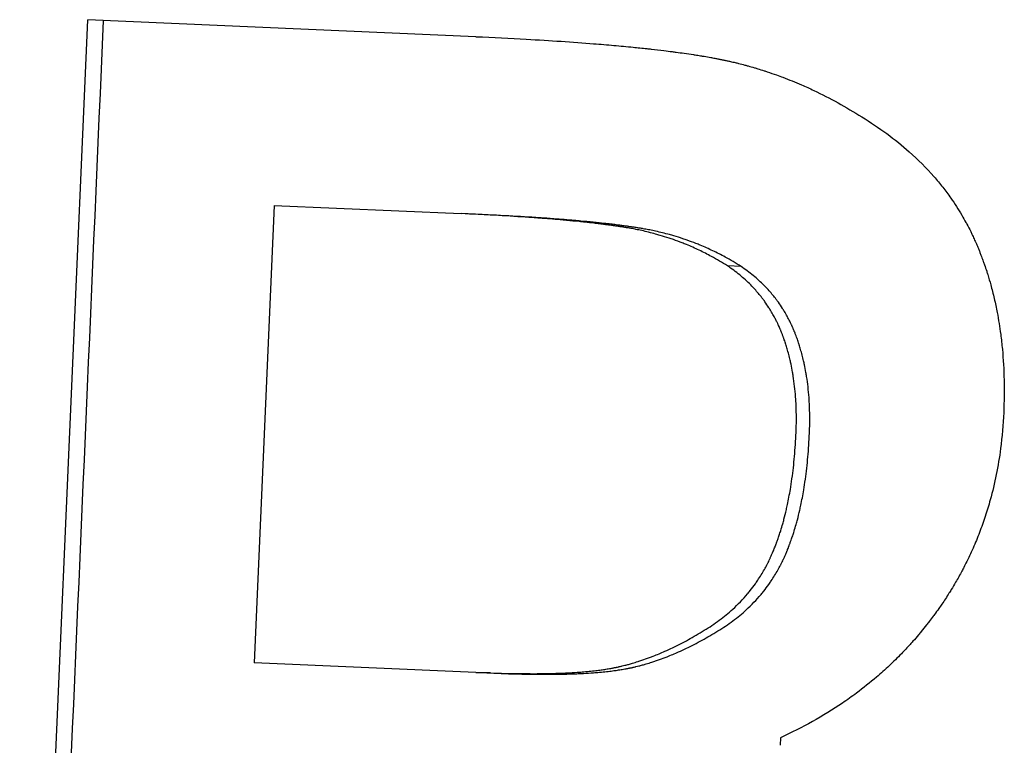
# Model space of a CAD drawing. Extents: x 0 to 13.8, y -3.5 to 6.6.
# Tile 5 of 12: x 5.954 to 6.181, y 3.875 to 4.042. Entities that reach past the tile are written whole.
import ezdxf

# ---------------------------------------------------------------- set-up
doc = ezdxf.new("R2010")
doc.units = 0
doc.header["$MEASUREMENT"] = 0
doc.layers.get('0').update_dxf_attribs({"linetype": 'CONTINUOUS'})

msp = doc.modelspace()

# ---------------------------------------------------------------- linework, layer by layer
for p, q in [((5.95392, 3.68277), (5.96963, 4.04242)), ((6.059, 4.03852), (5.96963, 4.04242)), ((6.01255, 3.99967), (6.00795, 3.89445)), ((6.01255, 3.99967), (6.05557, 3.99779)), ((6.0589, 3.99764), (6.05557, 3.99779)), ((6.12007, 3.98563), (6.11693, 3.98577)), ((6.05895, 3.89223), (6.00795, 3.89445)), ((6.06226, 3.89208), (6.05895, 3.89223)), ((6.12912, 3.87719), (6.12905, 3.87544))]:
    msp.add_line(p, q)
msp.add_open_spline([(5.95753, 3.68261), (5.96277, 3.80249), (5.968, 3.92238), (5.97324, 4.04227)], degree=3)
for points, knots in [([(6.059, 4.03852), (6.06303, 4.03835), (6.0669, 4.03815), (6.0706, 4.03795), (6.07337, 4.03779), (6.07605, 4.03763), (6.07863, 4.03745), (6.08122, 4.03728), (6.08371, 4.0371), (6.08611, 4.03691), (6.08691, 4.03684), (6.0877, 4.03678), (6.08847, 4.03671), (6.09003, 4.03658), (6.09154, 4.03645), (6.09302, 4.03631), (6.09375, 4.03624), (6.09448, 4.03617), (6.09519, 4.0361), (6.09627, 4.03599), (6.09732, 4.03588), (6.09834, 4.03577), (6.09868, 4.03573), (6.09902, 4.03569), (6.09936, 4.03566), (6.10037, 4.03554), (6.10135, 4.03543), (6.10231, 4.03531), (6.10296, 4.03523), (6.10359, 4.03515), (6.10421, 4.03507), (6.10452, 4.03503), (6.10482, 4.03499), (6.10513, 4.03495), (6.10574, 4.03487), (6.10634, 4.03479), (6.10693, 4.03471), (6.10766, 4.0346), (6.10838, 4.0345), (6.10908, 4.03439), (6.10923, 4.03437), (6.10936, 4.03435), (6.1095, 4.03432), (6.10992, 4.03426), (6.11033, 4.0342), (6.11074, 4.03413), (6.11101, 4.03409), (6.11128, 4.03404), (6.11154, 4.034), (6.11207, 4.03391), (6.11259, 4.03382), (6.1131, 4.03373), (6.11317, 4.03372), (6.11323, 4.03371), (6.11329, 4.03369), (6.11361, 4.03364), (6.11392, 4.03358), (6.11424, 4.03352), (6.11449, 4.03347), (6.11474, 4.03343), (6.11499, 4.03338), (6.11512, 4.03335), (6.11524, 4.03333), (6.11537, 4.0333), (6.11562, 4.03325), (6.11587, 4.0332), (6.11612, 4.03315), (6.11624, 4.03312), (6.11637, 4.03309), (6.11649, 4.03307), (6.11674, 4.03301), (6.11699, 4.03296), (6.11724, 4.0329), (6.11737, 4.03287), (6.11749, 4.03285), (6.11762, 4.03282), (6.11799, 4.03273), (6.11836, 4.03265), (6.11873, 4.03256), (6.11898, 4.0325), (6.11923, 4.03243), (6.11948, 4.03237), (6.11997, 4.03225), (6.12047, 4.03212), (6.12096, 4.03199), (6.12121, 4.03192), (6.12145, 4.03186), (6.1217, 4.03179), (6.12219, 4.03165), (6.12268, 4.03151), (6.12317, 4.03137), (6.12342, 4.0313), (6.12366, 4.03122), (6.12391, 4.03115), (6.12439, 4.031), (6.12488, 4.03085), (6.12537, 4.03069), (6.12561, 4.03061), (6.12585, 4.03053), (6.1261, 4.03045), (6.12682, 4.03021), (6.12755, 4.02996), (6.12827, 4.0297), (6.12875, 4.02953), (6.12924, 4.02935), (6.12972, 4.02917), (6.13115, 4.02863), (6.13258, 4.02805), (6.134, 4.02743), (6.13495, 4.02702), (6.13589, 4.0266), (6.13683, 4.02615), (6.1387, 4.02526), (6.14056, 4.02431), (6.1424, 4.02329), (6.14424, 4.02227), (6.14606, 4.02119), (6.14787, 4.02004)], [0, 0, 0, 0, 0.166667, 0.166667, 0.166667, 0.291667, 0.291667, 0.291667, 0.416667, 0.416667, 0.416667, 0.458333, 0.458333, 0.458333, 0.541667, 0.541667, 0.541667, 0.583333, 0.583333, 0.583333, 0.645833, 0.645833, 0.645833, 0.666667, 0.666667, 0.666667, 0.729167, 0.729167, 0.729167, 0.770833, 0.770833, 0.770833, 0.791667, 0.791667, 0.791667, 0.833333, 0.833333, 0.833333, 0.885417, 0.885417, 0.885417, 0.895833, 0.895833, 0.895833, 0.927083, 0.927083, 0.927083, 0.947917, 0.947917, 0.947917, 0.989583, 0.989583, 0.989583, 0.994792, 0.994792, 0.994792, 1.020833, 1.020833, 1.020833, 1.041667, 1.041667, 1.041667, 1.052083, 1.052083, 1.052083, 1.072917, 1.072917, 1.072917, 1.083333, 1.083333, 1.083333, 1.104167, 1.104167, 1.104167, 1.114583, 1.114583, 1.114583, 1.145833, 1.145833, 1.145833, 1.166667, 1.166667, 1.166667, 1.208333, 1.208333, 1.208333, 1.229167, 1.229167, 1.229167, 1.270833, 1.270833, 1.270833, 1.291667, 1.291667, 1.291667, 1.333333, 1.333333, 1.333333, 1.354167, 1.354167, 1.354167, 1.416667, 1.416667, 1.416667, 1.458333, 1.458333, 1.458333, 1.583333, 1.583333, 1.583333, 1.666667, 1.666667, 1.666667, 1.833333, 1.833333, 1.833333, 2, 2, 2, 2]), ([(6.14787, 4.02004), (6.14988, 4.01882), (6.1518, 4.01754), (6.15363, 4.0162), (6.15546, 4.01486), (6.15718, 4.01347), (6.15882, 4.01202), (6.16086, 4.01021), (6.16275, 4.00831), (6.16449, 4.00632), (6.16484, 4.00592), (6.16518, 4.00552), (6.16552, 4.00511), (6.16619, 4.0043), (6.16684, 4.00348), (6.16746, 4.00264), (6.16777, 4.00222), (6.16808, 4.0018), (6.16838, 4.00137), (6.16883, 4.00073), (6.16927, 4.00008), (6.16969, 3.99943), (6.17011, 3.99877), (6.17052, 3.99811), (6.17092, 3.99744), (6.17125, 3.99688), (6.17157, 3.99631), (6.17188, 3.99574), (6.17194, 3.99563), (6.172, 3.99551), (6.17206, 3.9954), (6.17237, 3.99483), (6.17267, 3.99425), (6.17296, 3.99367), (6.17302, 3.99355), (6.17307, 3.99343), (6.17313, 3.99331), (6.1733, 3.99296), (6.17347, 3.99261), (6.17363, 3.99225), (6.17371, 3.99208), (6.17379, 3.9919), (6.17387, 3.99172), (6.17395, 3.99154), (6.17403, 3.99136), (6.17411, 3.99118), (6.17422, 3.99094), (6.17432, 3.9907), (6.17443, 3.99046), (6.17448, 3.99034), (6.17453, 3.99022), (6.17458, 3.9901), (6.17468, 3.98986), (6.17478, 3.98961), (6.17488, 3.98937), (6.17493, 3.98925), (6.17498, 3.98913), (6.17503, 3.989), (6.17512, 3.98876), (6.17522, 3.98851), (6.17532, 3.98827), (6.17536, 3.98815), (6.17541, 3.98802), (6.17546, 3.9879), (6.1756, 3.98753), (6.17574, 3.98716), (6.17587, 3.98678), (6.17596, 3.98653), (6.17605, 3.98628), (6.17614, 3.98603), (6.17631, 3.98553), (6.17648, 3.98503), (6.17665, 3.98452), (6.17673, 3.98426), (6.17681, 3.98401), (6.17689, 3.98375), (6.17713, 3.98299), (6.17736, 3.98221), (6.17758, 3.98143), (6.17772, 3.98091), (6.17786, 3.98038), (6.178, 3.97986), (6.17826, 3.9788), (6.17851, 3.97773), (6.17874, 3.97665), (6.17886, 3.97611), (6.17897, 3.97557), (6.17907, 3.97502), (6.17938, 3.97338), (6.17965, 3.97171), (6.17987, 3.97001), (6.18002, 3.96887), (6.18015, 3.96773), (6.18025, 3.96657), (6.18047, 3.96425), (6.1806, 3.96188), (6.18065, 3.95946), (6.1807, 3.95703), (6.18067, 3.95456), (6.18056, 3.95203)], [0, 0, 0, 0, 0.166667, 0.166667, 0.166667, 0.333333, 0.333333, 0.333333, 0.541667, 0.541667, 0.541667, 0.583333, 0.583333, 0.583333, 0.666667, 0.666667, 0.666667, 0.708333, 0.708333, 0.708333, 0.770833, 0.770833, 0.770833, 0.833333, 0.833333, 0.833333, 0.885417, 0.885417, 0.885417, 0.895833, 0.895833, 0.895833, 0.947917, 0.947917, 0.947917, 0.958333, 0.958333, 0.958333, 0.989583, 0.989583, 0.989583, 1.005208, 1.005208, 1.005208, 1.020833, 1.020833, 1.020833, 1.041667, 1.041667, 1.041667, 1.052083, 1.052083, 1.052083, 1.072917, 1.072917, 1.072917, 1.083333, 1.083333, 1.083333, 1.104167, 1.104167, 1.104167, 1.114583, 1.114583, 1.114583, 1.145833, 1.145833, 1.145833, 1.166667, 1.166667, 1.166667, 1.208333, 1.208333, 1.208333, 1.229167, 1.229167, 1.229167, 1.291667, 1.291667, 1.291667, 1.333333, 1.333333, 1.333333, 1.416667, 1.416667, 1.416667, 1.458333, 1.458333, 1.458333, 1.583333, 1.583333, 1.583333, 1.666667, 1.666667, 1.666667, 1.833333, 1.833333, 1.833333, 2, 2, 2, 2]), ([(6.11693, 3.98577), (6.11574, 3.98653), (6.11451, 3.98725), (6.11327, 3.98793), (6.11233, 3.98844), (6.11139, 3.98892), (6.11043, 3.98938), (6.10946, 3.98983), (6.10849, 3.99026), (6.1075, 3.99067), (6.10717, 3.99081), (6.10684, 3.99094), (6.10651, 3.99107), (6.10585, 3.99133), (6.10518, 3.99158), (6.1045, 3.99181), (6.10416, 3.99193), (6.10382, 3.99205), (6.10348, 3.99216), (6.1028, 3.99238), (6.10212, 3.9926), (6.10142, 3.9928), (6.10108, 3.9929), (6.10073, 3.993), (6.10038, 3.9931), (6.09985, 3.99324), (6.09933, 3.99338), (6.09879, 3.99351), (6.09826, 3.99364), (6.09773, 3.99377), (6.09719, 3.99389), (6.09674, 3.99399), (6.09629, 3.99408), (6.09584, 3.99417), (6.09575, 3.99419), (6.09566, 3.99421), (6.09557, 3.99423), (6.09516, 3.9943), (6.09475, 3.99438), (6.09434, 3.99445), (6.0942, 3.99448), (6.09407, 3.9945), (6.09393, 3.99452), (6.09365, 3.99457), (6.09338, 3.99462), (6.0931, 3.99466), (6.09296, 3.99468), (6.09282, 3.9947), (6.09268, 3.99472), (6.09254, 3.99475), (6.0924, 3.99477), (6.09226, 3.99479), (6.09212, 3.99481), (6.09198, 3.99483), (6.09184, 3.99485), (6.09169, 3.99487), (6.09155, 3.99489), (6.09141, 3.99491), (6.09136, 3.99492), (6.09131, 3.99493), (6.09126, 3.99493), (6.09112, 3.99495), (6.09097, 3.99498), (6.09082, 3.995), (6.09072, 3.99501), (6.09063, 3.99502), (6.09053, 3.99504), (6.09033, 3.99506), (6.09013, 3.99509), (6.08993, 3.99512), (6.08983, 3.99513), (6.08973, 3.99514), (6.08963, 3.99516), (6.08933, 3.9952), (6.08902, 3.99524), (6.08871, 3.99528), (6.0885, 3.9953), (6.0883, 3.99533), (6.08809, 3.99536), (6.08767, 3.99541), (6.08724, 3.99546), (6.08681, 3.99551), (6.08659, 3.99554), (6.08638, 3.99556), (6.08616, 3.99559), (6.0855, 3.99566), (6.08483, 3.99574), (6.08415, 3.99581), (6.08369, 3.99586), (6.08323, 3.99591), (6.08276, 3.99595), (6.08182, 3.99605), (6.08086, 3.99614), (6.07988, 3.99623), (6.07938, 3.99628), (6.07888, 3.99632), (6.07838, 3.99637), (6.07686, 3.9965), (6.07529, 3.99662), (6.07367, 3.99675), (6.07258, 3.99683), (6.07147, 3.99691), (6.07034, 3.99698), (6.06807, 3.99714), (6.06571, 3.99728), (6.06325, 3.99741), (6.06079, 3.99755), (6.05823, 3.99767), (6.05557, 3.99779)], [0, 0, 0, 0, 0.166667, 0.166667, 0.166667, 0.291667, 0.291667, 0.291667, 0.416667, 0.416667, 0.416667, 0.458333, 0.458333, 0.458333, 0.541667, 0.541667, 0.541667, 0.583333, 0.583333, 0.583333, 0.666667, 0.666667, 0.666667, 0.708333, 0.708333, 0.708333, 0.770833, 0.770833, 0.770833, 0.833333, 0.833333, 0.833333, 0.885417, 0.885417, 0.885417, 0.895833, 0.895833, 0.895833, 0.942708, 0.942708, 0.942708, 0.958333, 0.958333, 0.958333, 0.989583, 0.989583, 0.989583, 1.005208, 1.005208, 1.005208, 1.020833, 1.020833, 1.020833, 1.036458, 1.036458, 1.036458, 1.052083, 1.052083, 1.052083, 1.057292, 1.057292, 1.057292, 1.072917, 1.072917, 1.072917, 1.083333, 1.083333, 1.083333, 1.104167, 1.104167, 1.104167, 1.114583, 1.114583, 1.114583, 1.145833, 1.145833, 1.145833, 1.166667, 1.166667, 1.166667, 1.208333, 1.208333, 1.208333, 1.229167, 1.229167, 1.229167, 1.291667, 1.291667, 1.291667, 1.333333, 1.333333, 1.333333, 1.416667, 1.416667, 1.416667, 1.458333, 1.458333, 1.458333, 1.583333, 1.583333, 1.583333, 1.666667, 1.666667, 1.666667, 1.833333, 1.833333, 1.833333, 2, 2, 2, 2]), ([(6.12007, 3.98563), (6.11888, 3.9864), (6.11766, 3.98712), (6.11642, 3.98779), (6.11548, 3.9883), (6.11454, 3.98878), (6.11358, 3.98924), (6.11262, 3.98969), (6.11165, 3.99013), (6.11067, 3.99053), (6.11034, 3.99067), (6.11001, 3.9908), (6.10968, 3.99093), (6.10902, 3.99119), (6.10835, 3.99144), (6.10768, 3.99167), (6.10734, 3.99179), (6.107, 3.99191), (6.10666, 3.99202), (6.10598, 3.99225), (6.1053, 3.99246), (6.10461, 3.99266), (6.10426, 3.99277), (6.10392, 3.99286), (6.10357, 3.99296), (6.10304, 3.9931), (6.10252, 3.99324), (6.10199, 3.99337), (6.10146, 3.9935), (6.10093, 3.99363), (6.10039, 3.99375), (6.09995, 3.99385), (6.0995, 3.99394), (6.09905, 3.99403), (6.09896, 3.99405), (6.09886, 3.99407), (6.09877, 3.99409), (6.09837, 3.99416), (6.09796, 3.99424), (6.09755, 3.99431), (6.09741, 3.99434), (6.09727, 3.99436), (6.09714, 3.99438), (6.09686, 3.99443), (6.09659, 3.99448), (6.09631, 3.99452), (6.09617, 3.99454), (6.09604, 3.99456), (6.0959, 3.99458), (6.09576, 3.99461), (6.09562, 3.99463), (6.09548, 3.99465), (6.09534, 3.99467), (6.0952, 3.99469), (6.09505, 3.99471), (6.09491, 3.99473), (6.09477, 3.99475), (6.09462, 3.99477), (6.09458, 3.99478), (6.09453, 3.99479), (6.09448, 3.99479), (6.09433, 3.99481), (6.09419, 3.99483), (6.09404, 3.99486), (6.09395, 3.99487), (6.09385, 3.99488), (6.09375, 3.9949), (6.09355, 3.99492), (6.09335, 3.99495), (6.09315, 3.99498), (6.09305, 3.99499), (6.09295, 3.995), (6.09285, 3.99502), (6.09255, 3.99506), (6.09225, 3.9951), (6.09194, 3.99514), (6.09173, 3.99516), (6.09152, 3.99519), (6.09131, 3.99522), (6.0909, 3.99527), (6.09047, 3.99532), (6.09004, 3.99537), (6.08983, 3.9954), (6.08961, 3.99542), (6.08939, 3.99545), (6.08874, 3.99552), (6.08807, 3.9956), (6.08739, 3.99567), (6.08693, 3.99572), (6.08647, 3.99576), (6.08601, 3.99581), (6.08507, 3.99591), (6.08411, 3.996), (6.08313, 3.99609), (6.08264, 3.99613), (6.08214, 3.99618), (6.08164, 3.99622), (6.08013, 3.99636), (6.07856, 3.99648), (6.07694, 3.9966), (6.07586, 3.99668), (6.07475, 3.99676), (6.07362, 3.99684), (6.07137, 3.99699), (6.06901, 3.99714), (6.06656, 3.99727), (6.0641, 3.9974), (6.06155, 3.99753), (6.0589, 3.99764)], [0, 0, 0, 0, 0.166667, 0.166667, 0.166667, 0.291667, 0.291667, 0.291667, 0.416667, 0.416667, 0.416667, 0.458333, 0.458333, 0.458333, 0.541667, 0.541667, 0.541667, 0.583333, 0.583333, 0.583333, 0.666667, 0.666667, 0.666667, 0.708333, 0.708333, 0.708333, 0.770833, 0.770833, 0.770833, 0.833333, 0.833333, 0.833333, 0.885417, 0.885417, 0.885417, 0.895833, 0.895833, 0.895833, 0.942708, 0.942708, 0.942708, 0.958333, 0.958333, 0.958333, 0.989583, 0.989583, 0.989583, 1.005208, 1.005208, 1.005208, 1.020833, 1.020833, 1.020833, 1.036458, 1.036458, 1.036458, 1.052083, 1.052083, 1.052083, 1.057292, 1.057292, 1.057292, 1.072917, 1.072917, 1.072917, 1.083333, 1.083333, 1.083333, 1.104167, 1.104167, 1.104167, 1.114583, 1.114583, 1.114583, 1.145833, 1.145833, 1.145833, 1.166667, 1.166667, 1.166667, 1.208333, 1.208333, 1.208333, 1.229167, 1.229167, 1.229167, 1.291667, 1.291667, 1.291667, 1.333333, 1.333333, 1.333333, 1.416667, 1.416667, 1.416667, 1.458333, 1.458333, 1.458333, 1.583333, 1.583333, 1.583333, 1.666667, 1.666667, 1.666667, 1.833333, 1.833333, 1.833333, 2, 2, 2, 2]), ([(6.13274, 3.94741), (6.13281, 3.94883), (6.13283, 3.95023), (6.13281, 3.9516), (6.13279, 3.95297), (6.13274, 3.95431), (6.13264, 3.95562), (6.13252, 3.95726), (6.13233, 3.95886), (6.13209, 3.96041), (6.13204, 3.96072), (6.13199, 3.96103), (6.13193, 3.96134), (6.13183, 3.96195), (6.13171, 3.96256), (6.13158, 3.96316), (6.13152, 3.96346), (6.13145, 3.96376), (6.13138, 3.96406), (6.13128, 3.9645), (6.13117, 3.96494), (6.13105, 3.96538), (6.13094, 3.96582), (6.13082, 3.96625), (6.13069, 3.96668), (6.13059, 3.96704), (6.13048, 3.96739), (6.13037, 3.96774), (6.13034, 3.96782), (6.13032, 3.96789), (6.1303, 3.96796), (6.13018, 3.96831), (6.13006, 3.96866), (6.12994, 3.969), (6.12992, 3.96907), (6.12989, 3.96914), (6.12987, 3.96921), (6.1298, 3.96941), (6.12972, 3.96962), (6.12964, 3.96983), (6.1296, 3.96993), (6.12957, 3.97003), (6.12953, 3.97013), (6.12949, 3.97023), (6.12945, 3.97034), (6.12941, 3.97044), (6.12935, 3.97057), (6.1293, 3.97071), (6.12924, 3.97084), (6.12922, 3.97091), (6.12919, 3.97097), (6.12916, 3.97104), (6.12911, 3.97117), (6.12905, 3.97131), (6.12899, 3.97144), (6.12896, 3.9715), (6.12894, 3.97157), (6.12891, 3.97164), (6.12885, 3.97177), (6.12879, 3.9719), (6.12873, 3.97203), (6.1287, 3.97209), (6.12867, 3.97216), (6.12864, 3.97223), (6.12855, 3.97242), (6.12846, 3.97261), (6.12837, 3.97281), (6.1283, 3.97293), (6.12824, 3.97306), (6.12818, 3.97319), (6.12805, 3.97344), (6.12792, 3.9737), (6.12778, 3.97395), (6.12772, 3.97407), (6.12765, 3.97419), (6.12758, 3.97432), (6.12738, 3.97469), (6.12716, 3.97506), (6.12695, 3.97542), (6.1268, 3.97566), (6.12665, 3.9759), (6.1265, 3.97613), (6.1262, 3.97661), (6.12588, 3.97707), (6.12556, 3.97753), (6.12539, 3.97775), (6.12523, 3.97798), (6.12506, 3.9782), (6.12455, 3.97887), (6.12401, 3.97952), (6.12345, 3.98015), (6.12308, 3.98057), (6.12269, 3.98098), (6.12229, 3.98138), (6.12149, 3.98218), (6.12065, 3.98295), (6.11976, 3.98368), (6.11886, 3.98441), (6.11792, 3.98511), (6.11693, 3.98577)], [0, 0, 0, 0, 0.166667, 0.166667, 0.166667, 0.333333, 0.333333, 0.333333, 0.541667, 0.541667, 0.541667, 0.583333, 0.583333, 0.583333, 0.666667, 0.666667, 0.666667, 0.708333, 0.708333, 0.708333, 0.770833, 0.770833, 0.770833, 0.833333, 0.833333, 0.833333, 0.885417, 0.885417, 0.885417, 0.895833, 0.895833, 0.895833, 0.947917, 0.947917, 0.947917, 0.958333, 0.958333, 0.958333, 0.989583, 0.989583, 0.989583, 1.005208, 1.005208, 1.005208, 1.020833, 1.020833, 1.020833, 1.041667, 1.041667, 1.041667, 1.052083, 1.052083, 1.052083, 1.072917, 1.072917, 1.072917, 1.083333, 1.083333, 1.083333, 1.104167, 1.104167, 1.104167, 1.114583, 1.114583, 1.114583, 1.145833, 1.145833, 1.145833, 1.166667, 1.166667, 1.166667, 1.208333, 1.208333, 1.208333, 1.229167, 1.229167, 1.229167, 1.291667, 1.291667, 1.291667, 1.333333, 1.333333, 1.333333, 1.416667, 1.416667, 1.416667, 1.458333, 1.458333, 1.458333, 1.583333, 1.583333, 1.583333, 1.666667, 1.666667, 1.666667, 1.833333, 1.833333, 1.833333, 2, 2, 2, 2]), ([(6.13582, 3.94727), (6.13589, 3.9487), (6.13591, 3.95009), (6.13589, 3.95146), (6.13587, 3.95283), (6.13582, 3.95417), (6.13572, 3.95549), (6.1356, 3.95713), (6.13542, 3.95872), (6.13517, 3.96028), (6.13512, 3.96059), (6.13507, 3.9609), (6.13502, 3.9612), (6.13491, 3.96182), (6.13479, 3.96243), (6.13467, 3.96303), (6.1346, 3.96333), (6.13454, 3.96362), (6.13447, 3.96392), (6.13436, 3.96437), (6.13426, 3.96481), (6.13414, 3.96524), (6.13403, 3.96568), (6.13391, 3.96612), (6.13378, 3.96654), (6.13368, 3.9669), (6.13357, 3.96726), (6.13346, 3.96761), (6.13343, 3.96768), (6.13341, 3.96775), (6.13339, 3.96782), (6.13328, 3.96817), (6.13316, 3.96852), (6.13304, 3.96887), (6.13301, 3.96894), (6.13299, 3.969), (6.13296, 3.96907), (6.13289, 3.96928), (6.13281, 3.96949), (6.13274, 3.96969), (6.1327, 3.96979), (6.13266, 3.9699), (6.13262, 3.97), (6.13258, 3.9701), (6.13254, 3.9702), (6.1325, 3.9703), (6.13245, 3.97044), (6.1324, 3.97057), (6.13234, 3.9707), (6.13231, 3.97077), (6.13229, 3.97084), (6.13226, 3.97091), (6.1322, 3.97104), (6.13215, 3.97117), (6.13209, 3.9713), (6.13206, 3.97137), (6.13203, 3.97144), (6.132, 3.9715), (6.13195, 3.97163), (6.13189, 3.97176), (6.13183, 3.97189), (6.1318, 3.97196), (6.13177, 3.97202), (6.13174, 3.97209), (6.13165, 3.97228), (6.13156, 3.97248), (6.13146, 3.97267), (6.1314, 3.9728), (6.13134, 3.97293), (6.13128, 3.97305), (6.13115, 3.97331), (6.13102, 3.97356), (6.13088, 3.97381), (6.13082, 3.97394), (6.13075, 3.97406), (6.13068, 3.97418), (6.13048, 3.97455), (6.13027, 3.97492), (6.13005, 3.97528), (6.1299, 3.97552), (6.12976, 3.97576), (6.12961, 3.976), (6.1293, 3.97647), (6.12899, 3.97694), (6.12866, 3.97739), (6.1285, 3.97762), (6.12833, 3.97784), (6.12817, 3.97807), (6.12766, 3.97873), (6.12713, 3.97938), (6.12656, 3.98001), (6.12619, 3.98043), (6.12581, 3.98084), (6.12541, 3.98124), (6.12461, 3.98205), (6.12377, 3.98281), (6.12288, 3.98354), (6.12199, 3.98427), (6.12106, 3.98497), (6.12007, 3.98563)], [0, 0, 0, 0, 0.166667, 0.166667, 0.166667, 0.333333, 0.333333, 0.333333, 0.541667, 0.541667, 0.541667, 0.583333, 0.583333, 0.583333, 0.666667, 0.666667, 0.666667, 0.708333, 0.708333, 0.708333, 0.770833, 0.770833, 0.770833, 0.833333, 0.833333, 0.833333, 0.885417, 0.885417, 0.885417, 0.895833, 0.895833, 0.895833, 0.947917, 0.947917, 0.947917, 0.958333, 0.958333, 0.958333, 0.989583, 0.989583, 0.989583, 1.005208, 1.005208, 1.005208, 1.020833, 1.020833, 1.020833, 1.041667, 1.041667, 1.041667, 1.052083, 1.052083, 1.052083, 1.072917, 1.072917, 1.072917, 1.083333, 1.083333, 1.083333, 1.104167, 1.104167, 1.104167, 1.114583, 1.114583, 1.114583, 1.145833, 1.145833, 1.145833, 1.166667, 1.166667, 1.166667, 1.208333, 1.208333, 1.208333, 1.229167, 1.229167, 1.229167, 1.291667, 1.291667, 1.291667, 1.333333, 1.333333, 1.333333, 1.416667, 1.416667, 1.416667, 1.458333, 1.458333, 1.458333, 1.583333, 1.583333, 1.583333, 1.666667, 1.666667, 1.666667, 1.833333, 1.833333, 1.833333, 2, 2, 2, 2]), ([(6.18056, 3.95203), (6.18044, 3.94922), (6.1802, 3.94645), (6.17985, 3.94374), (6.17958, 3.94171), (6.17925, 3.93971), (6.17885, 3.93774), (6.17845, 3.93577), (6.17799, 3.93382), (6.17746, 3.93191), (6.17728, 3.93127), (6.1771, 3.93064), (6.17691, 3.93001), (6.17652, 3.92875), (6.17611, 3.9275), (6.17567, 3.92627), (6.17545, 3.92565), (6.17522, 3.92504), (6.17499, 3.92443), (6.17452, 3.92321), (6.17402, 3.922), (6.1735, 3.92081), (6.17323, 3.92021), (6.17296, 3.91962), (6.17268, 3.91903), (6.17226, 3.91814), (6.17183, 3.91726), (6.17138, 3.91639), (6.17123, 3.9161), (6.17108, 3.91581), (6.17093, 3.91553), (6.17046, 3.91466), (6.16999, 3.9138), (6.16949, 3.91295), (6.16916, 3.91239), (6.16883, 3.91182), (6.16848, 3.91126), (6.16831, 3.91098), (6.16814, 3.9107), (6.16796, 3.91043), (6.1677, 3.91001), (6.16743, 3.90959), (6.16716, 3.90918), (6.16689, 3.90877), (6.16661, 3.90835), (6.16634, 3.90794), (6.1661, 3.9076), (6.16587, 3.90726), (6.16563, 3.90692), (6.16529, 3.90645), (6.16496, 3.90598), (6.16461, 3.90551), (6.16452, 3.90538), (6.16442, 3.90525), (6.16432, 3.90512), (6.16403, 3.90472), (6.16373, 3.90432), (6.16343, 3.90393), (6.16323, 3.90367), (6.16302, 3.90341), (6.16282, 3.90315), (6.16241, 3.90264), (6.162, 3.90213), (6.16158, 3.90162), (6.16137, 3.90137), (6.16116, 3.90111), (6.16095, 3.90086), (6.16053, 3.90036), (6.1601, 3.89987), (6.15967, 3.89938), (6.15945, 3.89913), (6.15923, 3.89889), (6.15901, 3.89865), (6.15835, 3.89792), (6.15768, 3.8972), (6.157, 3.8965), (6.15654, 3.89603), (6.15608, 3.89557), (6.15562, 3.89511), (6.15468, 3.89419), (6.15373, 3.8933), (6.15276, 3.89243), (6.15227, 3.89199), (6.15177, 3.89156), (6.15128, 3.89113), (6.14978, 3.88985), (6.14824, 3.88862), (6.14665, 3.88744), (6.14558, 3.88665), (6.1445, 3.88588), (6.1434, 3.88513), (6.14119, 3.88364), (6.1389, 3.88223), (6.13652, 3.88091), (6.13414, 3.87958), (6.13167, 3.87834), (6.12912, 3.87719)], [0, 0, 0, 0, 0.166667, 0.166667, 0.166667, 0.291667, 0.291667, 0.291667, 0.416667, 0.416667, 0.416667, 0.458333, 0.458333, 0.458333, 0.541667, 0.541667, 0.541667, 0.583333, 0.583333, 0.583333, 0.666667, 0.666667, 0.666667, 0.708333, 0.708333, 0.708333, 0.770833, 0.770833, 0.770833, 0.791667, 0.791667, 0.791667, 0.854167, 0.854167, 0.854167, 0.895833, 0.895833, 0.895833, 0.916667, 0.916667, 0.916667, 0.947917, 0.947917, 0.947917, 0.979167, 0.979167, 0.979167, 1.005208, 1.005208, 1.005208, 1.041667, 1.041667, 1.041667, 1.052083, 1.052083, 1.052083, 1.083333, 1.083333, 1.083333, 1.104167, 1.104167, 1.104167, 1.145833, 1.145833, 1.145833, 1.166667, 1.166667, 1.166667, 1.208333, 1.208333, 1.208333, 1.229167, 1.229167, 1.229167, 1.291667, 1.291667, 1.291667, 1.333333, 1.333333, 1.333333, 1.416667, 1.416667, 1.416667, 1.458333, 1.458333, 1.458333, 1.583333, 1.583333, 1.583333, 1.666667, 1.666667, 1.666667, 1.833333, 1.833333, 1.833333, 2, 2, 2, 2]), ([(6.11161, 3.9019), (6.11281, 3.90263), (6.11396, 3.90339), (6.11505, 3.9042), (6.11614, 3.90501), (6.11717, 3.90586), (6.11815, 3.90676), (6.11938, 3.90787), (6.12051, 3.90905), (6.12156, 3.9103), (6.12177, 3.91055), (6.12198, 3.9108), (6.12218, 3.91105), (6.12259, 3.91156), (6.12298, 3.91208), (6.12336, 3.91261), (6.12355, 3.91288), (6.12373, 3.91314), (6.12391, 3.91341), (6.12419, 3.91382), (6.12445, 3.91423), (6.12471, 3.91465), (6.12497, 3.91506), (6.12521, 3.91549), (6.12546, 3.91592), (6.12566, 3.91627), (6.12585, 3.91663), (6.12604, 3.917), (6.12608, 3.91707), (6.12612, 3.91715), (6.12616, 3.91722), (6.12634, 3.91759), (6.12653, 3.91796), (6.1267, 3.91833), (6.12674, 3.91841), (6.12677, 3.91848), (6.12681, 3.91856), (6.12691, 3.91878), (6.12702, 3.91901), (6.12712, 3.91924), (6.12717, 3.91935), (6.12722, 3.91947), (6.12727, 3.91958), (6.12732, 3.9197), (6.12737, 3.91981), (6.12742, 3.91993), (6.12748, 3.92009), (6.12755, 3.92024), (6.12761, 3.9204), (6.12764, 3.92048), (6.12767, 3.92055), (6.12771, 3.92063), (6.12777, 3.92079), (6.12783, 3.92095), (6.1279, 3.92111), (6.12793, 3.92119), (6.12796, 3.92127), (6.12799, 3.92135), (6.12805, 3.92151), (6.12811, 3.92167), (6.12817, 3.92183), (6.1282, 3.92191), (6.12823, 3.92199), (6.12826, 3.92207), (6.12835, 3.92232), (6.12844, 3.92256), (6.12853, 3.92281), (6.12859, 3.92298), (6.12864, 3.92314), (6.1287, 3.92331), (6.12882, 3.92364), (6.12893, 3.92398), (6.12904, 3.92432), (6.12909, 3.92449), (6.12915, 3.92466), (6.1292, 3.92483), (6.12936, 3.92535), (6.12952, 3.92587), (6.12967, 3.9264), (6.12977, 3.92676), (6.12986, 3.92712), (6.12996, 3.92748), (6.13015, 3.9282), (6.13033, 3.92893), (6.1305, 3.92968), (6.13059, 3.93006), (6.13067, 3.93043), (6.13076, 3.93082), (6.131, 3.93196), (6.13122, 3.93313), (6.13143, 3.93434), (6.13156, 3.93514), (6.13169, 3.93596), (6.1318, 3.93679), (6.13203, 3.93845), (6.13223, 3.94017), (6.13238, 3.94193), (6.13254, 3.9437), (6.13266, 3.94553), (6.13274, 3.94741)], [0, 0, 0, 0, 0.166667, 0.166667, 0.166667, 0.333333, 0.333333, 0.333333, 0.541667, 0.541667, 0.541667, 0.583333, 0.583333, 0.583333, 0.666667, 0.666667, 0.666667, 0.708333, 0.708333, 0.708333, 0.770833, 0.770833, 0.770833, 0.833333, 0.833333, 0.833333, 0.885417, 0.885417, 0.885417, 0.895833, 0.895833, 0.895833, 0.947917, 0.947917, 0.947917, 0.958333, 0.958333, 0.958333, 0.989583, 0.989583, 0.989583, 1.005208, 1.005208, 1.005208, 1.020833, 1.020833, 1.020833, 1.041667, 1.041667, 1.041667, 1.052083, 1.052083, 1.052083, 1.072917, 1.072917, 1.072917, 1.083333, 1.083333, 1.083333, 1.104167, 1.104167, 1.104167, 1.114583, 1.114583, 1.114583, 1.145833, 1.145833, 1.145833, 1.166667, 1.166667, 1.166667, 1.208333, 1.208333, 1.208333, 1.229167, 1.229167, 1.229167, 1.291667, 1.291667, 1.291667, 1.333333, 1.333333, 1.333333, 1.416667, 1.416667, 1.416667, 1.458333, 1.458333, 1.458333, 1.583333, 1.583333, 1.583333, 1.666667, 1.666667, 1.666667, 1.833333, 1.833333, 1.833333, 2, 2, 2, 2]), ([(6.11475, 3.90176), (6.11595, 3.90249), (6.11709, 3.90326), (6.11818, 3.90407), (6.11927, 3.90488), (6.1203, 3.90573), (6.12127, 3.90662), (6.1225, 3.90774), (6.12363, 3.90892), (6.12467, 3.91016), (6.12488, 3.91041), (6.12509, 3.91066), (6.12529, 3.91092), (6.1257, 3.91143), (6.12609, 3.91195), (6.12646, 3.91248), (6.12665, 3.91274), (6.12684, 3.91301), (6.12702, 3.91328), (6.12729, 3.91368), (6.12755, 3.9141), (6.12781, 3.91451), (6.12807, 3.91493), (6.12832, 3.91535), (6.12856, 3.91578), (6.12876, 3.91614), (6.12895, 3.9165), (6.12914, 3.91686), (6.12918, 3.91694), (6.12922, 3.91701), (6.12925, 3.91708), (6.12944, 3.91745), (6.12962, 3.91782), (6.1298, 3.9182), (6.12984, 3.91827), (6.12987, 3.91835), (6.12991, 3.91842), (6.13001, 3.91865), (6.13011, 3.91887), (6.13021, 3.9191), (6.13026, 3.91922), (6.13031, 3.91933), (6.13036, 3.91945), (6.13041, 3.91956), (6.13046, 3.91968), (6.13051, 3.9198), (6.13058, 3.91995), (6.13064, 3.92011), (6.1307, 3.92026), (6.13074, 3.92034), (6.13077, 3.92042), (6.1308, 3.9205), (6.13086, 3.92066), (6.13093, 3.92081), (6.13099, 3.92097), (6.13102, 3.92105), (6.13105, 3.92113), (6.13108, 3.92121), (6.13114, 3.92137), (6.1312, 3.92153), (6.13126, 3.9217), (6.13129, 3.92178), (6.13132, 3.92186), (6.13135, 3.92194), (6.13144, 3.92218), (6.13153, 3.92243), (6.13162, 3.92268), (6.13168, 3.92284), (6.13174, 3.92301), (6.13179, 3.92317), (6.13191, 3.92351), (6.13202, 3.92385), (6.13213, 3.92419), (6.13218, 3.92436), (6.13224, 3.92453), (6.13229, 3.9247), (6.13245, 3.92521), (6.1326, 3.92574), (6.13275, 3.92627), (6.13285, 3.92662), (6.13295, 3.92698), (6.13305, 3.92734), (6.13324, 3.92806), (6.13342, 3.9288), (6.13359, 3.92955), (6.13368, 3.92992), (6.13376, 3.9303), (6.13384, 3.93068), (6.13408, 3.93182), (6.13431, 3.933), (6.13451, 3.9342), (6.13464, 3.93501), (6.13477, 3.93582), (6.13488, 3.93665), (6.13512, 3.93832), (6.13531, 3.94003), (6.13547, 3.9418), (6.13562, 3.94357), (6.13574, 3.94539), (6.13582, 3.94727)], [0, 0, 0, 0, 0.166667, 0.166667, 0.166667, 0.333333, 0.333333, 0.333333, 0.541667, 0.541667, 0.541667, 0.583333, 0.583333, 0.583333, 0.666667, 0.666667, 0.666667, 0.708333, 0.708333, 0.708333, 0.770833, 0.770833, 0.770833, 0.833333, 0.833333, 0.833333, 0.885417, 0.885417, 0.885417, 0.895833, 0.895833, 0.895833, 0.947917, 0.947917, 0.947917, 0.958333, 0.958333, 0.958333, 0.989583, 0.989583, 0.989583, 1.005208, 1.005208, 1.005208, 1.020833, 1.020833, 1.020833, 1.041667, 1.041667, 1.041667, 1.052083, 1.052083, 1.052083, 1.072917, 1.072917, 1.072917, 1.083333, 1.083333, 1.083333, 1.104167, 1.104167, 1.104167, 1.114583, 1.114583, 1.114583, 1.145833, 1.145833, 1.145833, 1.166667, 1.166667, 1.166667, 1.208333, 1.208333, 1.208333, 1.229167, 1.229167, 1.229167, 1.291667, 1.291667, 1.291667, 1.333333, 1.333333, 1.333333, 1.416667, 1.416667, 1.416667, 1.458333, 1.458333, 1.458333, 1.583333, 1.583333, 1.583333, 1.666667, 1.666667, 1.666667, 1.833333, 1.833333, 1.833333, 2, 2, 2, 2]), ([(6.05895, 3.89223), (6.0613, 3.89212), (6.06356, 3.89205), (6.06571, 3.892), (6.06732, 3.89196), (6.06887, 3.89193), (6.07037, 3.89193), (6.07187, 3.89192), (6.07331, 3.89192), (6.0747, 3.89194), (6.07516, 3.89195), (6.07561, 3.89196), (6.07606, 3.89197), (6.07696, 3.89199), (6.07783, 3.89202), (6.07868, 3.89205), (6.0791, 3.89207), (6.07952, 3.89208), (6.07993, 3.8921), (6.08075, 3.89214), (6.08154, 3.89219), (6.08231, 3.89224), (6.0827, 3.89227), (6.08308, 3.8923), (6.08345, 3.89233), (6.08401, 3.89237), (6.08455, 3.89242), (6.08508, 3.89247), (6.08561, 3.89252), (6.08613, 3.89258), (6.08663, 3.89264), (6.08704, 3.89269), (6.08745, 3.89274), (6.08785, 3.8928), (6.08793, 3.89281), (6.08801, 3.89282), (6.08809, 3.89283), (6.08848, 3.89288), (6.08886, 3.89294), (6.08924, 3.893), (6.08931, 3.89301), (6.08938, 3.89303), (6.08946, 3.89304), (6.08968, 3.89308), (6.0899, 3.89311), (6.09011, 3.89315), (6.09022, 3.89317), (6.09033, 3.89319), (6.09043, 3.89321), (6.09054, 3.89323), (6.09064, 3.89325), (6.09075, 3.89327), (6.09089, 3.8933), (6.09103, 3.89333), (6.09117, 3.89336), (6.09125, 3.89337), (6.09132, 3.89339), (6.09139, 3.8934), (6.09153, 3.89343), (6.09167, 3.89346), (6.09181, 3.89349), (6.09189, 3.89351), (6.09196, 3.89353), (6.09203, 3.89354), (6.09217, 3.89357), (6.09231, 3.89361), (6.09246, 3.89364), (6.09253, 3.89366), (6.0926, 3.89367), (6.09267, 3.89369), (6.09288, 3.89374), (6.0931, 3.89379), (6.09331, 3.89385), (6.09346, 3.89388), (6.0936, 3.89392), (6.09374, 3.89396), (6.09403, 3.89403), (6.09432, 3.89411), (6.09461, 3.89419), (6.09475, 3.89423), (6.09489, 3.89428), (6.09504, 3.89432), (6.09547, 3.89444), (6.09591, 3.89458), (6.09634, 3.89471), (6.09663, 3.89481), (6.09692, 3.8949), (6.09721, 3.895), (6.0978, 3.8952), (6.09838, 3.8954), (6.09897, 3.89562), (6.09926, 3.89573), (6.09955, 3.89585), (6.09985, 3.89596), (6.10073, 3.89631), (6.10162, 3.89668), (6.10251, 3.89707), (6.10311, 3.89734), (6.10371, 3.89762), (6.10431, 3.8979), (6.10551, 3.89848), (6.10672, 3.8991), (6.10793, 3.89976), (6.10915, 3.90043), (6.11038, 3.90114), (6.11161, 3.9019)], [0, 0, 0, 0, 0.166667, 0.166667, 0.166667, 0.291667, 0.291667, 0.291667, 0.416667, 0.416667, 0.416667, 0.458333, 0.458333, 0.458333, 0.541667, 0.541667, 0.541667, 0.583333, 0.583333, 0.583333, 0.666667, 0.666667, 0.666667, 0.708333, 0.708333, 0.708333, 0.770833, 0.770833, 0.770833, 0.833333, 0.833333, 0.833333, 0.885417, 0.885417, 0.885417, 0.895833, 0.895833, 0.895833, 0.947917, 0.947917, 0.947917, 0.958333, 0.958333, 0.958333, 0.989583, 0.989583, 0.989583, 1.005208, 1.005208, 1.005208, 1.020833, 1.020833, 1.020833, 1.041667, 1.041667, 1.041667, 1.052083, 1.052083, 1.052083, 1.072917, 1.072917, 1.072917, 1.083333, 1.083333, 1.083333, 1.104167, 1.104167, 1.104167, 1.114583, 1.114583, 1.114583, 1.145833, 1.145833, 1.145833, 1.166667, 1.166667, 1.166667, 1.208333, 1.208333, 1.208333, 1.229167, 1.229167, 1.229167, 1.291667, 1.291667, 1.291667, 1.333333, 1.333333, 1.333333, 1.416667, 1.416667, 1.416667, 1.458333, 1.458333, 1.458333, 1.583333, 1.583333, 1.583333, 1.666667, 1.666667, 1.666667, 1.833333, 1.833333, 1.833333, 2, 2, 2, 2]), ([(6.06226, 3.89208), (6.0646, 3.89198), (6.06685, 3.8919), (6.06899, 3.89185), (6.0706, 3.89181), (6.07215, 3.89179), (6.07364, 3.89178), (6.07514, 3.89177), (6.07657, 3.89178), (6.07795, 3.8918), (6.07841, 3.89181), (6.07887, 3.89182), (6.07931, 3.89183), (6.08021, 3.89185), (6.08108, 3.89187), (6.08192, 3.89191), (6.08234, 3.89193), (6.08276, 3.89194), (6.08317, 3.89196), (6.08399, 3.892), (6.08478, 3.89205), (6.08555, 3.8921), (6.08593, 3.89213), (6.08631, 3.89216), (6.08668, 3.89219), (6.08723, 3.89223), (6.08778, 3.89228), (6.0883, 3.89233), (6.08883, 3.89238), (6.08935, 3.89244), (6.08985, 3.8925), (6.09026, 3.89255), (6.09067, 3.8926), (6.09106, 3.89266), (6.09114, 3.89267), (6.09122, 3.89268), (6.0913, 3.89269), (6.09169, 3.89274), (6.09207, 3.8928), (6.09245, 3.89286), (6.09252, 3.89287), (6.09259, 3.89289), (6.09267, 3.8929), (6.09289, 3.89294), (6.09311, 3.89297), (6.09332, 3.89301), (6.09343, 3.89303), (6.09353, 3.89305), (6.09364, 3.89307), (6.09374, 3.89309), (6.09385, 3.89311), (6.09396, 3.89313), (6.0941, 3.89316), (6.09424, 3.89319), (6.09438, 3.89322), (6.09445, 3.89323), (6.09452, 3.89325), (6.09459, 3.89326), (6.09473, 3.89329), (6.09488, 3.89332), (6.09502, 3.89335), (6.09509, 3.89337), (6.09516, 3.89339), (6.09523, 3.8934), (6.09537, 3.89343), (6.09551, 3.89347), (6.09566, 3.8935), (6.09573, 3.89352), (6.0958, 3.89353), (6.09587, 3.89355), (6.09608, 3.8936), (6.0963, 3.89365), (6.09651, 3.89371), (6.09665, 3.89375), (6.0968, 3.89378), (6.09694, 3.89382), (6.09723, 3.8939), (6.09751, 3.89397), (6.0978, 3.89405), (6.09794, 3.8941), (6.09809, 3.89414), (6.09823, 3.89418), (6.09866, 3.8943), (6.0991, 3.89444), (6.09953, 3.89458), (6.09982, 3.89467), (6.10011, 3.89476), (6.1004, 3.89486), (6.10098, 3.89506), (6.10156, 3.89527), (6.10215, 3.89548), (6.10244, 3.89559), (6.10273, 3.89571), (6.10303, 3.89582), (6.10391, 3.89617), (6.10479, 3.89654), (6.10568, 3.89694), (6.10628, 3.8972), (6.10687, 3.89748), (6.10747, 3.89776), (6.10867, 3.89834), (6.10987, 3.89896), (6.11109, 3.89963), (6.1123, 3.90029), (6.11352, 3.901), (6.11475, 3.90176)], [0, 0, 0, 0, 0.166667, 0.166667, 0.166667, 0.291667, 0.291667, 0.291667, 0.416667, 0.416667, 0.416667, 0.458333, 0.458333, 0.458333, 0.541667, 0.541667, 0.541667, 0.583333, 0.583333, 0.583333, 0.666667, 0.666667, 0.666667, 0.708333, 0.708333, 0.708333, 0.770833, 0.770833, 0.770833, 0.833333, 0.833333, 0.833333, 0.885417, 0.885417, 0.885417, 0.895833, 0.895833, 0.895833, 0.947917, 0.947917, 0.947917, 0.958333, 0.958333, 0.958333, 0.989583, 0.989583, 0.989583, 1.005208, 1.005208, 1.005208, 1.020833, 1.020833, 1.020833, 1.041667, 1.041667, 1.041667, 1.052083, 1.052083, 1.052083, 1.072917, 1.072917, 1.072917, 1.083333, 1.083333, 1.083333, 1.104167, 1.104167, 1.104167, 1.114583, 1.114583, 1.114583, 1.145833, 1.145833, 1.145833, 1.166667, 1.166667, 1.166667, 1.208333, 1.208333, 1.208333, 1.229167, 1.229167, 1.229167, 1.291667, 1.291667, 1.291667, 1.333333, 1.333333, 1.333333, 1.416667, 1.416667, 1.416667, 1.458333, 1.458333, 1.458333, 1.583333, 1.583333, 1.583333, 1.666667, 1.666667, 1.666667, 1.833333, 1.833333, 1.833333, 2, 2, 2, 2])]:
    msp.add_open_spline(points, degree=3, knots=knots)

doc.saveas('drawing.dxf')
